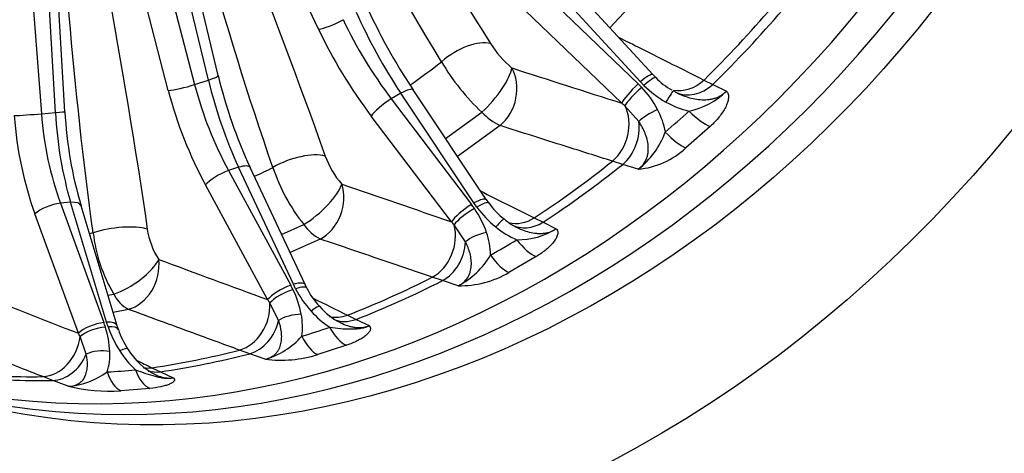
# Model space of a CAD drawing. Header units: millimetres. Extents: x 0 to 2970, y 0 to 2100.
# Tile 7 of 22: x 2062 to 2306, y 324 to 431. Entities that reach past the tile are written whole.
import ezdxf

# ---------------------------------------------------------------- set-up
doc = ezdxf.new("R2010")
doc.units = ezdxf.units.MM
doc.header["$LTSCALE"] = 10
doc.layers.add('CAP630B', color=7, linetype='Continuous')
doc.layers.add('Default', color=7, linetype='Continuous')

# ---------------------------------------------------------------- blocks, each defined once
blk = doc.blocks.new('SE1')
at = {"layer": 'CAP630B', "color": 7, "linetype": 'Continuous'}
for p, q in [((2136.23, 429.15), (2101.97, 501.75)), ((2111.45, 417.64), (2092.44, 497.09)), ((2085.11, 494.37), (2105.6, 415.41)), ((2109.03, 416.52), (2090.02, 495.96)), ((2099.11, 413.97), (2078.61, 492.93)), ((2061.49, 490.21), (2067.71, 408.19)), ((2071.18, 408.47), (2066.46, 490.61)), ((2073.54, 408.68), (2068.82, 490.83)), ((2218.9, 417.87), (2196.57, 442.21)), ((2220.69, 442.75), (2208.28, 429.45)), ((2191.4, 438.55), (2215.28, 415.58)), ((2215.84, 416.08), (2193.51, 440.42)), ((2211.24, 410.79), (2187.36, 433.76)), ((2105.6, 415.41), (2109.03, 416.52)), ((2219.64, 417.14), (2218.92, 417.89)), ((2231.57, 416.52), (2233.77, 415.43)), ((2177.73, 386.92), (2159.63, 414.09)), ((2216.73, 415.16), (2215.84, 416.08)), ((2233.77, 415.43), (2237.11, 413.79)), ((2156.59, 413.25), (2154.24, 411.89)), ((2154.24, 411.89), (2174.06, 385.73)), ((2174.69, 386.09), (2156.59, 413.25)), ((2224.8, 413.42), (2224, 413.86)), ((2215.44, 406.23), (2212, 410.14)), ((2067.71, 408.19), (2071.18, 408.47)), ((2169.12, 381.43), (2149.3, 407.59)), ((2167.67, 402.02), (2176.67, 408.56)), ((2181.15, 405.24), (2170.62, 397.59)), ((2233.12, 405.06), (2227.09, 399.7)), ((2116.48, 394.93), (2113.99, 394.13)), ((2130.04, 365.96), (2116.48, 394.93)), ((2132.91, 365.9), (2119.36, 394.87)), ((2211.46, 395.64), (2208.93, 396.43)), ((2215.31, 394.45), (2211.46, 395.64)), ((2113.99, 394.13), (2129.37, 365.75)), ((2123.67, 362.16), (2108.29, 390.55)), ((2074.94, 386.26), (2072.43, 386.05)), ((2072.43, 386.05), (2083.17, 356.51)), ((2083.84, 356.57), (2074.94, 386.26)), ((2086.43, 355.71), (2077.53, 385.4)), ((2175.41, 385.05), (2174.69, 386.09)), ((2178.35, 386.09), (2177.75, 386.93)), ((2076.87, 353.83), (2066.13, 383.37)), ((2189.6, 382.39), (2191.76, 381.32)), ((2127.12, 378.28), (2132.63, 380.76)), ((2172.6, 376.49), (2169.78, 380.69)), ((2191.76, 381.32), (2195.04, 379.72)), ((2136.68, 377.17), (2129.21, 373.81)), ((2190.06, 372.8), (2183.34, 368.89)), ((2166.91, 366.86), (2164.38, 367.71)), ((2130.59, 364.85), (2130.04, 365.96)), ((2133.39, 365), (2132.94, 365.91)), ((2170.76, 365.59), (2166.91, 366.86)), ((2084.18, 363.23), (2085.63, 363.52)), ((2126.39, 357.01), (2124.21, 361.36)), ((2089.23, 359.76), (2085.44, 359)), ((2143.41, 358.3), (2145.54, 357.27)), ((2084.21, 355.42), (2083.84, 356.57)), ((2086.76, 354.77), (2086.45, 355.71)), ((2145.54, 357.27), (2148.77, 355.72)), ((2078.83, 348.64), (2077.29, 353)), ((2143.18, 350.86), (2136.07, 348.56)), ((2119.24, 348.77), (2116.73, 349.67)), ((2123.08, 347.41), (2119.24, 348.77)), ((2095.04, 345.3), (2097.14, 344.31)), ((2097.14, 344.31), (2100.33, 342.83)), ((2070.54, 342.15), (2068.05, 343.11)), ((2074.35, 340.71), (2070.54, 342.15)), ((2094.54, 340.19), (2087.34, 339.6))]:
    blk.add_line(p, q, dxfattribs=at)
for centre, radius, start, end in [((2282.84, 495.99), 147.95, 204.1638, 213.6162), ((2201.63, 440.04), 27.05, 212.3743, 229.4093), ((2213.77, 448.47), 54.5, 210.1948, 227.0836), ((2228.6, 445.57), 120.44, 193.4096, 204.8967), ((2230.84, 427.52), 15.27, 222.8206, 241.8626), ((2196.78, 396.34), 26.69, 43.3699, 46.1163), ((2198.57, 397.9), 24.32, 27.7181, 43.6009), ((2234.62, 433.14), 25.37, 225.1491, 240.5889), ((2224.08, 427.01), 18.56, 281.7064, 314.6036), ((2195.38, 391.63), 24.87, 48.0781, 50.3995), ((2203.29, 400.34), 19.01, 10.0359, 27.8229), ((2232.61, 429.49), 21.19, 240.4799, 257.0163), ((2175.8, 414.22), 102.41, 183.0988, 196.3428), ((2187.5, 418.51), 14.71, 222.5684, 244.4356), ((2202.44, 410.85), 20.85, 308.1369, 339.8023), ((2213.5, 414.34), 19.97, 275.2003, 312.8608), ((2158.48, 405.16), 21.89, 199.9501, 221.1433), ((2167.14, 408.54), 44.3, 197.9422, 218.839), ((2152.37, 369.28), 27.22, 34.4899, 37.1557), ((2154.86, 370.86), 24.28, 19.1276, 34.7634), ((2196.59, 400.58), 26.26, 216.2496, 231.0874), ((2191.89, 395.26), 16.35, 214.0899, 233.3613), ((2141.6, 386.81), 10.82, 213.976, 242.9661), ((2150.68, 364.41), 25.1, 40.433, 42.6919), ((2194.12, 397.45), 22.27, 230.9662, 246.6954), ((2192.02, 393.93), 15.41, 230.0124, 245.8592), ((2118.5, 383.01), 38.21, 186.4294, 210.6617), ((2112.54, 382.34), 18.83, 188.2721, 212.9551), ((2160.8, 372.85), 18.01, 1.1428, 19.3295), ((2185.57, 394.77), 17.78, 269.1588, 302.1666), ((2161.55, 383.38), 20.03, 297.3773, 329.4914), ((2171.17, 389.66), 24.07, 269.0315, 300.3689), ((2105.15, 352.62), 27.55, 25.8689, 28.4563), ((2093.17, 367.13), 8.36, 205.5865, 241.8462), ((2108.54, 354.11), 23.85, 10.7228, 26.2023), ((2154.66, 377.44), 27.17, 207.6244, 221.8132), ((2148.78, 372.35), 17.05, 205.524, 223.9485), ((2103.1, 347.65), 25.18, 33.0038, 35.1945), ((2148.29, 370.28), 15.3, 219.6741, 244.4433), ((2115.6, 355.37), 16.68, 352.2255, 10.9646), ((2152.03, 374.99), 23.57, 221.6384, 236.4825), ((2057.38, 347.13), 27.44, 17.4687, 19.9929), ((2054.82, 342.14), 24.96, 25.7908, 27.9163), ((2061.82, 348.35), 22.84, 2.3718, 17.8823), ((2110.53, 364.61), 27.88, 199.2443, 212.8194), ((2103.58, 359.99), 17.6, 197.2185, 214.8372), ((2117.83, 365.78), 19.1, 285.9524, 318.4818), ((2069.82, 348.61), 14.84, 342.9354, 2.6694), ((2108.4, 363.14), 25.3, 212.6445, 226.4236), ((2103.13, 358.14), 16.22, 210.3715, 243.9169), ((2126.91, 378.15), 30.97, 262.899, 287.2086), ((2073.12, 359.01), 18.34, 273.825, 306.4114), ((2084.66, 384.87), 45.34, 256.8508, 273.3899)]:
    blk.add_arc(centre, radius, start, end, dxfattribs=at)
for centre, major_axis, ratio, start_param, end_param in [((2070.72, 620.33), (107.09, 296.24), 0.827748, 0, 3.141593), ((2109.48, 606.32), (93.47, 258.55), 0.827748, 3.164791, 6.259987), ((2116.39, 603.82), (-93.52, -258.71), 0.827748, 0.016577, 3.125015), ((2093.32, 612.16), (-93.19, -257.78), 0.827748, 1.047497, 1.140788), ((2095.62, 611.33), (-93.23, -257.91), 0.827748, 1.046619, 1.141666), ((2140.05, 431.5), (4.52, 2.13), 0.220093, 3.61147, 5.131028), ((2167.22, 432.35), (-26.38, 42.49), 0.44633, 1.32055, 1.782987), ((2165.99, 431.63), (24.03, -43.86), 0.350975, 4.483929, 4.946366), ((2163.41, 429.99), (28.89, -46.82), 0.442046, 4.46346, 4.925897), ((2171.95, 419.15), (-8.51, -5.25), 0.468917, 3.550322, 5.068759), ((2061.44, 623.68), (-86.72, -239.91), 0.827748, 0.878058, 0.918844), ((2177.19, 413.1), (-6.52, -7.59), 0.276071, 1.182518, 2.767709), ((2177.19, 413.1), (3.05, 9.52), 0.791839, 4.034058, 5.670842), ((5798.79, -426.33), (-5321.29, 1494.88), 0.039852, 0.835236, 0.842182), ((2106.59, 416.48), (-4.86, -1.16), 0.121104, 2.068115, 3.141593), ((2131.1, 416.13), (14.36, -47.9), 0.42435, 4.577764, 5.0402), ((2215.21, 414.49), (-3.68, -3.38), 0.156153, 3.141593, 4.400361), ((2216.1, 413.57), (-3.52, -3.55), 0.140822, 3.139394, 4.393231), ((2226.71, 423.59), (4.45, 8.96), 0.824339, 3.366943, 4.282562), ((2103.16, 415.37), (4.84, 1.26), 0.13129, 3.687736, 5.207295), ((2128.36, 415.15), (18.05, -51.97), 0.515429, 4.557573, 5.02001), ((2132.41, 416.55), (-16.51, 47.2), 0.519727, 1.414688, 1.877125), ((2155.47, 411.31), (-4.16, -2.77), 0.217334, 3.141593, 4.299081), ((2214.65, 414), (3.47, 3.6), 0.136114, 1.249634, 2.779388), ((2215.55, 413.09), (3.63, 3.43), 0.151555, 1.25653, 2.743711), ((2221.53, 409.46), (-2.44, -4.36), 0.047826, 3.102409, 4.367506), ((2228.88, 422.53), (4.38, 8.99), 0.8287, 3.141088, 4.276107), ((2153.12, 409.95), (3.99, 3.02), 0.191393, 1.145081, 2.674835), ((2204.9, 404.23), (3.04, 9.53), 0.792109, 4.043513, 5.604894), ((2219.47, 407.63), (4.44, 2.3), 0.231331, 1.310243, 2.575341), ((2065.08, 408.11), (4.99, 0.38), 0.029304, 3.745373, 5.264931), ((2092.27, 408.73), (5.3, -54.75), 0.568203, 4.675888, 5.138325), ((2096.37, 409.13), (-4.9, 49.76), 0.57252, 1.53328, 1.995717), ((2068.55, 408.4), (-4.99, -0.29), 0.017982, 2.123773, 3.141593), ((2095.05, 409.02), (3.32, -49.89), 0.477114, 4.691666, 5.154103), ((1995.54, 641.09), (243.94, -220.49), 0.750674, 6.184613, 6.216151), ((2228.98, 411.69), (6.11, -6.61), 0.311019, 4.860214, 5.735206), ((2207.38, 403.45), (2.97, 9.55), 0.79646, 4.037288, 5.241771), ((2223.14, 406.51), (5.83, -6.86), 0.305137, 4.87309, 5.748082), ((2130.27, 392.99), (-9.43, -3.33), 0.394604, 3.643024, 5.16146), ((2114.83, 392.75), (-4.53, -2.12), 0.291462, 3.141593, 4.20716), ((2061.44, 623.68), (-86.72, -239.91), 0.827748, 0.687216, 0.709405), ((2093.32, 612.16), (-93.19, -257.78), 0.827748, 0.838057, 0.931349), ((2095.62, 611.33), (-93.23, -257.91), 0.827748, 0.83718, 0.932227), ((2112.34, 391.95), (4.4, 2.38), 0.260753, 1.049282, 2.579036), ((2134.36, 386.05), (-7.51, -6.6), 0.323078, 1.070843, 2.656034), ((2134.36, 386.05), (3.25, 9.46), 0.789953, 3.842144, 5.478928), ((5826.22, -483.95), (-5359.44, 1578.54), 0.049074, 0.827408, 0.834354), ((2173.57, 384.15), (-4.16, -2.77), 0.217334, 3.141593, 4.299081), ((2070.23, 383.76), (4.7, 1.71), 0.341161, 0.96366, 2.493413), ((2072.74, 383.97), (-4.79, -1.44), 0.375297, 3.141593, 4.125906), ((2172.94, 383.78), (3.99, 3.02), 0.191393, 1.145081, 2.674835), ((2173.68, 382.76), (4.12, 2.83), 0.211387, 1.154454, 2.641634), ((2174.29, 383.11), (-4.03, -2.96), 0.197494, 3.1362, 4.289403), ((2186.27, 390.7), (4.46, 8.95), 0.831906, 3.33493, 4.074288), ((2085.81, 376.82), (-9.9, -1.41), 0.303044, 3.712394, 5.230831), ((2161.97, 376.56), (-3.25, -9.46), 0.790182, 0.709908, 2.271289), ((2178.97, 378.21), (-3.13, -3.9), 0.076419, 3.138481, 4.253463), ((2188.39, 389.66), (4.37, 9), 0.835616, 3.142046, 4.065363), ((2061.44, 623.68), (-86.72, -239.91), 0.827748, 0.49565, 0.499965), ((2176.68, 376.87), (4.73, 1.61), 0.313974, 1.227108, 2.492206), ((2164.45, 375.72), (-3.15, -9.49), 0.79388, 0.702074, 1.906557), ((1993.8, 639.83), (215.37, -245.28), 0.724383, -0.156698, -0.12516), ((2187.32, 380.49), (4.69, -7.68), 0.402933, 4.928669, 5.803661), ((2180.82, 376.7), (4.36, -7.87), 0.394706, 4.945729, 5.820721), ((2088.64, 369.29), (-8.34, -5.52), 0.382472, 0.965306, 2.550498), ((2088.64, 369.29), (3.46, 9.38), 0.789642, 3.650611, 5.287395), ((5841.9, -548.39), (-5381.06, 1670.75), 0.056252, 0.818611, 0.825556), ((2093.32, 612.16), (-93.19, -257.78), 0.827748, 0.628618, 0.721909), ((2127.72, 363.57), (4.4, 2.38), 0.260753, 1.049282, 2.579036), ((2128.38, 363.78), (-4.53, -2.12), 0.291462, 3.141593, 4.20716), ((2128.94, 362.67), (-4.43, -2.32), 0.267988, 3.135643, 4.194469), ((2095.62, 611.33), (-93.23, -257.91), 0.827748, 0.62774, 0.722787), ((5845.15, -616.85), (-5385.33, 1767.72), 0.061268, 0.809136, 0.816082), ((2128.29, 362.46), (4.5, 2.18), 0.284435, 1.061597, 2.548777), ((2116.06, 359.18), (-3.46, -9.38), 0.789822, 0.518293, 2.079674), ((2132.76, 357.15), (-3.72, -3.34), 0.123111, 3.135872, 4.145334), ((2130.33, 356.36), (4.92, 0.89), 0.404334, 1.156053, 2.42115), ((2141.77, 367.49), (4.42, 8.97), 0.839215, 3.341633, 3.86173), ((2080.97, 354.22), (4.7, 1.71), 0.341161, 0.96366, 2.493413), ((2081.64, 354.28), (-4.79, -1.44), 0.375297, 3.141593, 4.125906), ((2082.01, 353.13), (-4.72, -1.65), 0.349224, 3.135532, 4.109823), ((2118.52, 358.29), (-3.34, -9.42), 0.792716, 0.509134, 1.713617), ((2143.86, 366.48), (4.3, 9.03), 0.842124, 3.189691, 3.850553), ((2081.36, 353.08), (4.77, 1.5), 0.367506, 0.979289, 2.466469), ((1991.92, 638.99), (186.88, -263.21), 0.693574, -0.230604, -0.199065), ((2135.1, 357.04), (2.58, -8.62), 0.466573, 5.041297, 5.916289), ((2141.98, 359.27), (2.95, -8.5), 0.477687, 5.02083, 5.895822), ((2069.16, 352.85), (-3.66, -9.31), 0.791043, 0.326528, 1.887909), ((2071.59, 351.91), (-3.54, -9.35), 0.793017, 0.316348, 1.520831), ((2082.44, 347.01), (5, 0.16), 0.498461, 1.09851, 2.363607), ((2084.9, 347.21), (-4.2, -2.71), 0.185861, 3.136338, 4.045422), ((2093.32, 612.16), (-93.19, -257.78), 0.827748, 0.419178, 0.51247), ((2095.62, 611.33), (-93.23, -257.91), 0.827748, 0.418301, 0.513348), ((2093.32, 612.16), (-93.19, -257.78), 0.827748, 0.209739, 0.30303), ((1989.97, 638.59), (158.85, -275.39), 0.659488, -0.318313, -0.286775), ((2087.97, 348.38), (0.54, -8.98), 0.517597, 5.15816, 6.033152), ((2094.93, 348.94), (0.92, -8.95), 0.532017, 5.135654, 6.010646), ((2095.17, 354.96), (4.33, 9.01), 0.845948, 3.408991, 3.644717), ((2097.22, 353.99), (4.2, 9.08), 0.847938, 3.284474, 3.63167), ((2095.62, 611.33), (-93.23, -257.91), 0.827748, 0.208861, 0.303908)]:
    blk.add_ellipse(centre, major_axis=major_axis, ratio=ratio, start_param=start_param, end_param=end_param, dxfattribs=at)
for major_axis in [(107.09, 296.24), (93.52, 258.71)]:
    blk.add_ellipse((2123.49, 601.25), major_axis=major_axis, ratio=0.827748, dxfattribs=at)
for points, knots in [([(2178.01, 916.44), (2176.69, 916.93), (2172.52, 918.5), (2164.43, 921.02), (2154.41, 923.75), (2144.17, 926.03), (2133.85, 927.85), (2123.44, 929.22), (2112.94, 930.13), (2102.38, 930.58), (2091.78, 930.57), (2081.14, 930.09), (2070.48, 929.15), (2059.82, 927.75), (2049.17, 925.89), (2038.55, 923.58), (2027.97, 920.8), (2017.46, 917.58), (2007.02, 913.9), (1996.67, 909.78), (1986.43, 905.23), (1976.31, 900.24), (1966.34, 894.83), (1956.52, 889.01), (1946.86, 882.77), (1937.4, 876.14), (1928.13, 869.12), (1919.08, 861.73), (1910.26, 853.97), (1901.68, 845.85), (1893.35, 837.4), (1885.29, 828.62), (1877.51, 819.52), (1870.02, 810.13), (1862.83, 800.45), (1855.96, 790.49), (1849.41, 780.29), (1843.19, 769.84), (1837.31, 759.17), (1831.79, 748.29), (1826.62, 737.21), (1821.82, 725.96), (1817.39, 714.55), (1813.34, 703), (1809.68, 691.33), (1806.41, 679.54), (1803.54, 667.66), (1801.07, 655.71), (1799, 643.71), (1797.34, 631.66), (1796.1, 619.6), (1795.26, 607.53), (1794.85, 595.48), (1794.85, 583.47), (1795.27, 571.5), (1796.11, 559.61), (1797.36, 547.81), (1799.03, 536.11), (1801.11, 524.53), (1803.61, 513.1), (1806.51, 501.84), (1809.82, 490.75), (1813.52, 479.85), (1817.62, 469.17), (1822.11, 458.72), (1826.97, 448.52), (1832.2, 438.58), (1837.8, 428.92), (1843.75, 419.56), (1850.05, 410.5), (1856.68, 401.77), (1863.63, 393.37), (1870.89, 385.32), (1878.45, 377.63), (1886.29, 370.32), (1894.41, 363.38), (1902.78, 356.83), (1911.41, 350.69), (1920.27, 344.95), (1929.34, 339.63), (1938.64, 334.72), (1948.06, 330.29), (1956.6, 326.67), (1961.49, 324.91), (1963.65, 324.14)], [0, 0, 0, 0, 0.004404, 0.016452, 0.0285, 0.040549, 0.052604, 0.064667, 0.076741, 0.088829, 0.100934, 0.113056, 0.125199, 0.137364, 0.149551, 0.161762, 0.173997, 0.186256, 0.198539, 0.210846, 0.223174, 0.235525, 0.247895, 0.260285, 0.272692, 0.285116, 0.297553, 0.310004, 0.322467, 0.33494, 0.347422, 0.359911, 0.372408, 0.38491, 0.397417, 0.409928, 0.422443, 0.434961, 0.447481, 0.460004, 0.472528, 0.485054, 0.497582, 0.510111, 0.522641, 0.535172, 0.547703, 0.560236, 0.572768, 0.585301, 0.597833, 0.610365, 0.622895, 0.635424, 0.64795, 0.660472, 0.672989, 0.685501, 0.698007, 0.710503, 0.72299, 0.735466, 0.747929, 0.760377, 0.772809, 0.785222, 0.797616, 0.809989, 0.822339, 0.834666, 0.846968, 0.859245, 0.871496, 0.883722, 0.895923, 0.9081, 0.920253, 0.932385, 0.944497, 0.956592, 0.968671, 0.980739, 0.992796, 1, 1, 1, 1]), ([(2210.4, 427.14), (2212.29, 426.19), (2214.18, 425.24), (2216.07, 424.29), (2221.24, 421.7), (2226.4, 419.11), (2231.57, 416.52)], [0.1211894, 0.1211894, 0.1211894, 0.1211894, 0.3565195, 0.3565195, 0.3565195, 1, 1, 1, 1]), ([(2224.78, 413.4), (2225.03, 413.27), (2225.29, 413.15), (2226.07, 412.8), (2226.62, 412.59), (2227.73, 412.22), (2228.3, 412.06), (2229.46, 411.81), (2230.05, 411.72), (2231.25, 411.63), (2231.84, 411.62), (2232.73, 411.7), (2233.02, 411.74), (2233.61, 411.85), (2233.9, 411.92), (2234.47, 412.09), (2234.74, 412.19), (2235.28, 412.42), (2235.54, 412.56), (2236.04, 412.86), (2236.27, 413.03), (2236.72, 413.39), (2236.92, 413.58), (2237.11, 413.79)], [0.0647471, 0.0647471, 0.0647471, 0.0647471, 0.125, 0.125, 0.25, 0.25, 0.375, 0.375, 0.5, 0.5, 0.625, 0.625, 0.6875, 0.6875, 0.75, 0.75, 0.8125, 0.8125, 0.875, 0.875, 0.9375, 0.9375, 1, 1, 1, 1]), ([(2237.11, 413.79), (2237.16, 413.74), (2237.21, 413.68), (2237.3, 413.56), (2237.34, 413.5), (2237.45, 413.31), (2237.51, 413.16), (2237.58, 412.86), (2237.61, 412.7), (2237.62, 412.37), (2237.62, 412.2), (2237.58, 411.85), (2237.55, 411.67), (2237.47, 411.3), (2237.42, 411.11), (2237.23, 410.54), (2237.07, 410.15), (2236.67, 409.37), (2236.44, 408.98), (2235.92, 408.18), (2235.62, 407.77), (2234.67, 406.59), (2233.94, 405.81), (2233.12, 405.06)], [0, 0, 0, 0, 0.03125, 0.03125, 0.0625, 0.0625, 0.125, 0.125, 0.1875, 0.1875, 0.25, 0.25, 0.3125, 0.3125, 0.375, 0.375, 0.5, 0.5, 0.625, 0.625, 0.75, 0.75, 1, 1, 1, 1]), ([(2208.93, 396.43), (2205.04, 397.66), (2201.15, 398.9), (2197.27, 400.13), (2191.9, 401.83), (2186.53, 403.53), (2181.15, 405.24)], [0, 0, 0, 0, 0.419806, 0.419806, 0.419806, 1, 1, 1, 1]), ([(2215.31, 394.45), (2215.55, 394.62), (2215.77, 394.81), (2216.19, 395.21), (2216.38, 395.42), (2216.89, 396.08), (2217.16, 396.56), (2217.46, 397.33), (2217.55, 397.59), (2217.67, 398.12), (2217.72, 398.38), (2217.79, 398.91), (2217.8, 399.18), (2217.81, 399.72), (2217.8, 399.99), (2217.73, 400.79), (2217.63, 401.31), (2217.37, 402.35), (2217.2, 402.86), (2216.59, 404.37), (2216.06, 405.32), (2215.44, 406.23)], [0, 0, 0, 0, 0.0625, 0.0625, 0.125, 0.125, 0.25, 0.25, 0.3125, 0.3125, 0.375, 0.375, 0.4375, 0.4375, 0.5, 0.5, 0.625, 0.625, 0.75, 0.75, 1, 1, 1, 1]), ([(2185.7, 379.85), (2186.02, 379.7), (2186.34, 379.57), (2187.22, 379.22), (2187.79, 379.03), (2188.95, 378.74), (2189.54, 378.63), (2190.42, 378.55), (2190.71, 378.54), (2191.31, 378.53), (2191.61, 378.55), (2192.19, 378.61), (2192.47, 378.65), (2193.03, 378.78), (2193.31, 378.85), (2193.84, 379.05), (2194.1, 379.16), (2194.59, 379.42), (2194.82, 379.56), (2195.04, 379.72)], [0.3013061, 0.3013061, 0.3013061, 0.3013061, 0.375, 0.375, 0.5, 0.5, 0.625, 0.625, 0.6875, 0.6875, 0.75, 0.75, 0.8125, 0.8125, 0.875, 0.875, 0.9375, 0.9375, 1, 1, 1, 1]), ([(2195.04, 379.72), (2195.08, 379.67), (2195.13, 379.62), (2195.21, 379.52), (2195.25, 379.46), (2195.34, 379.29), (2195.38, 379.17), (2195.43, 378.91), (2195.44, 378.78), (2195.42, 378.51), (2195.4, 378.36), (2195.33, 378.08), (2195.28, 377.93), (2195.16, 377.63), (2195.08, 377.48), (2194.83, 377.02), (2194.63, 376.71), (2194.14, 376.09), (2193.86, 375.78), (2193.24, 375.16), (2192.9, 374.85), (2191.8, 373.94), (2190.97, 373.36), (2190.06, 372.8)], [0, 0, 0, 0, 0.03125, 0.03125, 0.0625, 0.0625, 0.125, 0.125, 0.1875, 0.1875, 0.25, 0.25, 0.3125, 0.3125, 0.375, 0.375, 0.5, 0.5, 0.625, 0.625, 0.75, 0.75, 1, 1, 1, 1]), ([(2164.38, 367.71), (2160.5, 369.03), (2156.63, 370.36), (2152.75, 371.68), (2147.4, 373.51), (2142.04, 375.34), (2136.68, 377.17)], [0, 0, 0, 0, 0.419806, 0.419806, 0.419806, 1, 1, 1, 1]), ([(2170.76, 365.59), (2171.02, 365.71), (2171.26, 365.84), (2171.73, 366.14), (2171.95, 366.3), (2172.56, 366.83), (2172.89, 367.23), (2173.29, 367.88), (2173.41, 368.11), (2173.62, 368.57), (2173.7, 368.81), (2173.92, 369.53), (2174, 370.03), (2174.06, 371.04), (2174.05, 371.54), (2173.94, 372.55), (2173.84, 373.06), (2173.46, 374.56), (2173.08, 375.53), (2172.6, 376.49)], [0, 0, 0, 0, 0.0625, 0.0625, 0.125, 0.125, 0.25, 0.25, 0.3125, 0.3125, 0.375, 0.375, 0.5, 0.5, 0.625, 0.625, 0.75, 0.75, 1, 1, 1, 1]), ([(2116.73, 349.67), (2112.88, 351.08), (2109.03, 352.49), (2105.18, 353.91), (2099.86, 355.86), (2094.54, 357.81), (2089.23, 359.76)], [0, 0, 0, 0, 0.419806, 0.419806, 0.419806, 1, 1, 1, 1]), ([(2123.08, 347.41), (2123.35, 347.47), (2123.6, 347.55), (2124.1, 347.73), (2124.34, 347.84), (2125.01, 348.21), (2125.39, 348.51), (2125.87, 349.03), (2126.02, 349.21), (2126.29, 349.6), (2126.4, 349.8), (2126.71, 350.42), (2126.86, 350.86), (2127.07, 351.77), (2127.12, 352.23), (2127.15, 353.17), (2127.13, 353.65), (2126.96, 355.09), (2126.72, 356.05), (2126.39, 357.01)], [0, 0, 0, 0, 0.0625, 0.0625, 0.125, 0.125, 0.25, 0.25, 0.3125, 0.3125, 0.375, 0.375, 0.5, 0.5, 0.625, 0.625, 0.75, 0.75, 1, 1, 1, 1]), ([(2139.01, 355.34), (2139.94, 355.2), (2140.83, 355.09), (2142.57, 354.94), (2143.39, 354.9), (2144.58, 354.9), (2144.97, 354.91), (2145.75, 354.96), (2146.13, 354.99), (2146.9, 355.11), (2147.28, 355.18), (2148.04, 355.4), (2148.42, 355.54), (2148.77, 355.72)], [0, 0, 0, 0, 0.25, 0.25, 0.5, 0.5, 0.625, 0.625, 0.75, 0.75, 0.875, 0.875, 1, 1, 1, 1]), ([(2141.67, 356.44), (2141.83, 356.36), (2141.99, 356.29), (2142.7, 355.97), (2143.26, 355.77), (2144.11, 355.52), (2144.4, 355.45), (2144.97, 355.34), (2145.27, 355.3), (2146.13, 355.21), (2146.69, 355.22), (2147.51, 355.33), (2147.78, 355.39), (2148.29, 355.53), (2148.53, 355.61), (2148.77, 355.72)], [0.4631186, 0.4631186, 0.4631186, 0.4631186, 0.5, 0.5, 0.625, 0.625, 0.6875, 0.6875, 0.75, 0.75, 0.875, 0.875, 0.9375, 0.9375, 1, 1, 1, 1]), ([(2148.77, 355.72), (2148.81, 355.67), (2148.86, 355.63), (2148.93, 355.54), (2148.96, 355.5), (2149.05, 355.35), (2149.08, 355.26), (2149.11, 355.05), (2149.11, 354.95), (2149.07, 354.74), (2149.04, 354.63), (2148.94, 354.41), (2148.88, 354.3), (2148.73, 354.08), (2148.65, 353.97), (2148.36, 353.64), (2148.12, 353.42), (2147.58, 352.99), (2147.28, 352.78), (2146.6, 352.36), (2146.22, 352.15), (2145.04, 351.56), (2144.15, 351.2), (2143.18, 350.86)], [0, 0, 0, 0, 0.03125, 0.03125, 0.0625, 0.0625, 0.125, 0.125, 0.1875, 0.1875, 0.25, 0.25, 0.3125, 0.3125, 0.375, 0.375, 0.5, 0.5, 0.625, 0.625, 0.75, 0.75, 1, 1, 1, 1]), ([(2068.05, 343.11), (2064.24, 344.6), (2060.44, 346.09), (2056.63, 347.59), (2051.37, 349.65), (2046.11, 351.72), (2040.85, 353.78)], [0, 0, 0, 0, 0.419806, 0.419806, 0.419806, 1, 1, 1, 1]), ([(2074.35, 340.71), (2074.62, 340.71), (2074.88, 340.73), (2075.38, 340.79), (2075.63, 340.84), (2076.32, 341.03), (2076.73, 341.22), (2077.27, 341.59), (2077.44, 341.73), (2077.75, 342.02), (2077.89, 342.17), (2078.27, 342.67), (2078.47, 343.03), (2078.79, 343.8), (2078.9, 344.21), (2079.06, 345.04), (2079.1, 345.48), (2079.13, 346.8), (2079.02, 347.71), (2078.83, 348.64)], [0, 0, 0, 0, 0.0625, 0.0625, 0.125, 0.125, 0.25, 0.25, 0.3125, 0.3125, 0.375, 0.375, 0.5, 0.5, 0.625, 0.625, 0.75, 0.75, 1, 1, 1, 1]), ([(2090.97, 344.82), (2091.84, 344.49), (2092.69, 344.18), (2094.32, 343.64), (2095.1, 343.41), (2096.23, 343.11), (2096.61, 343.02), (2097.35, 342.86), (2097.71, 342.8), (2098.46, 342.71), (2098.84, 342.69), (2099.59, 342.71), (2099.97, 342.75), (2100.33, 342.83)], [0, 0, 0, 0, 0.25, 0.25, 0.5, 0.5, 0.625, 0.625, 0.75, 0.75, 0.875, 0.875, 1, 1, 1, 1]), ([(2096, 343.54), (2096.11, 343.49), (2096.22, 343.45), (2096.61, 343.29), (2096.89, 343.19), (2097.71, 342.93), (2098.26, 342.82), (2099.07, 342.75), (2099.33, 342.74), (2099.84, 342.76), (2100.09, 342.78), (2100.33, 342.83)], [0.6613809, 0.6613809, 0.6613809, 0.6613809, 0.6875, 0.6875, 0.75, 0.75, 0.875, 0.875, 0.9375, 0.9375, 1, 1, 1, 1]), ([(2100.33, 342.83), (2100.38, 342.79), (2100.42, 342.76), (2100.49, 342.69), (2100.52, 342.65), (2100.6, 342.54), (2100.63, 342.47), (2100.65, 342.32), (2100.64, 342.25), (2100.59, 342.11), (2100.56, 342.04), (2100.45, 341.9), (2100.39, 341.83), (2100.23, 341.69), (2100.14, 341.63), (2099.84, 341.43), (2099.59, 341.31), (2099.03, 341.08), (2098.72, 340.97), (2098.02, 340.77), (2097.64, 340.68), (2096.42, 340.43), (2095.52, 340.29), (2094.54, 340.19)], [0, 0, 0, 0, 0.03125, 0.03125, 0.0625, 0.0625, 0.125, 0.125, 0.1875, 0.1875, 0.25, 0.25, 0.3125, 0.3125, 0.375, 0.375, 0.5, 0.5, 0.625, 0.625, 0.75, 0.75, 1, 1, 1, 1])]:
    blk.add_open_spline(points, degree=3, knots=knots, dxfattribs=at)
for points in [[(2116.52, 522.85), (2136.38, 490.67), (2158.92, 457.74), (2178.78, 425.56)], [(2166.67, 421.06), (2147.06, 452.84), (2130.74, 487.55), (2111.2, 519.41)], [(2095.93, 509.78), (2109.02, 472.68), (2124.81, 434.79), (2137.9, 397.69)], [(2073.94, 501.65), (2079.69, 461.26), (2088.15, 420.02), (2093.91, 379.63)], [(2124.99, 394.89), (2112.55, 430.16), (2103.5, 467.39), (2091.39, 502.85)], [(2080.53, 378.73), (2075.47, 414.23), (2073.49, 450.72), (2069.19, 486.46)], [(2176.3, 389.06), (2180.73, 386.84), (2185.16, 384.61), (2189.6, 382.39)], [(2185.39, 380), (2185.49, 379.95), (2185.6, 379.9), (2185.7, 379.85)], [(2134.93, 362.51), (2137.76, 361.1), (2140.59, 359.7), (2143.41, 358.3)], [(2091.29, 347.12), (2092.54, 346.51), (2093.79, 345.91), (2095.04, 345.3)]]:
    blk.add_open_spline(points, degree=3, dxfattribs=at)

msp = doc.modelspace()

# ---------------------------------------------------------------- block references
at = {"layer": 'Default'}
msp.add_blockref('SE1', (0, 0), dxfattribs=at)

doc.saveas('drawing.dxf')
